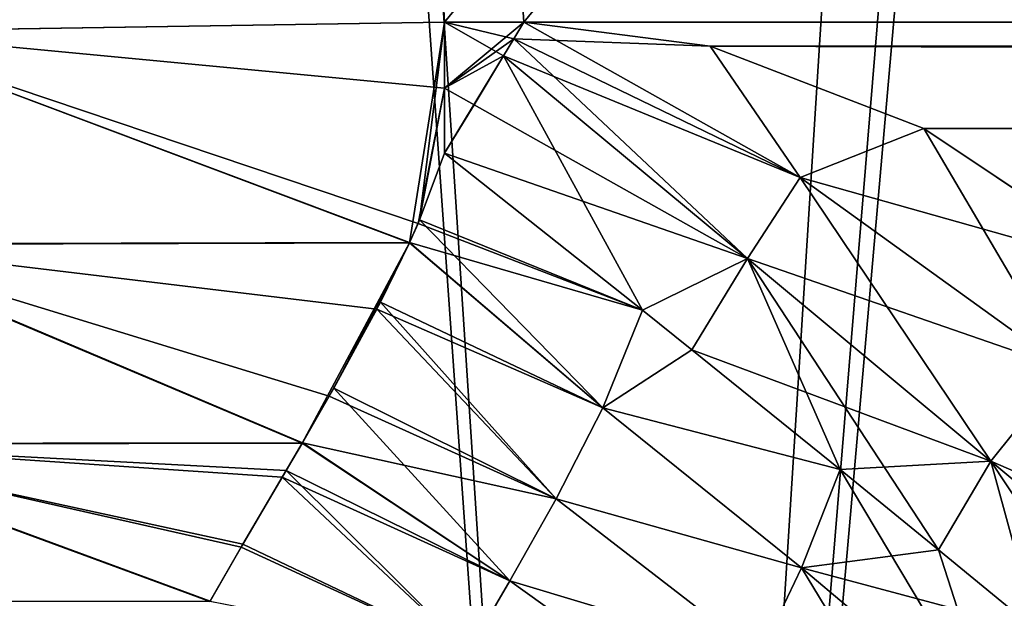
# Model space of a CAD drawing. Header units: millimetres. Extents: x -294 to 294, y -16 to 444.
# Tile 28 of 256: x -220.56 to -212.57, y 34.12 to 38.81. Entities that reach past the tile are written whole.
import ezdxf

# ---------------------------------------------------------------- set-up
doc = ezdxf.new("R2010")
doc.units = ezdxf.units.MM
doc.header["$LTSCALE"] = 65.185185
for name, color, linetype in [('559', 7, 'CONTINUOUS'), ('561', 7, 'CONTINUOUS'), ('569', 7, 'CONTINUOUS'), ('590', 7, 'CONTINUOUS'), ('591', 7, 'CONTINUOUS'), ('592', 7, 'CONTINUOUS'), ('593', 7, 'CONTINUOUS'), ('610', 7, 'CONTINUOUS'), ('611', 7, 'CONTINUOUS'), ('612', 7, 'CONTINUOUS'), ('624', 7, 'CONTINUOUS'), ('625', 7, 'CONTINUOUS'), ('626', 7, 'CONTINUOUS'), ('628', 7, 'CONTINUOUS'), ('629', 7, 'CONTINUOUS'), ('644', 7, 'CONTINUOUS'), ('713', 7, 'CONTINUOUS'), ('716', 7, 'CONTINUOUS'), ('724', 7, 'CONTINUOUS'), ('726', 7, 'CONTINUOUS')]:
    doc.layers.add(name, color=color, linetype=linetype)

msp = doc.modelspace()

# ---------------------------------------------------------------- linework, layer by layer
at = {"layer": '559', "linetype": 'Continuous'}
for points in [[(-238.5, 100, 19), (-238.5, -16, 19), (238.5, -16, 19), (-238.5, 100, 19)], [(-238.5, 100, 19), (238.5, -16, 19), (238.5, 100, 19), (-238.5, 100, 19)]]:
    msp.add_3dface(points, dxfattribs=at)
at = {"layer": '561', "linetype": 'Continuous'}
for points in [[(-238.5, 0), (-238.5, 100), (-9.3062, 54.7815), (-238.5, 0)], [(-238.5, 0), (-9.3062, 54.7815), (-10.2662, 54.158), (-238.5, 0)], [(-238.5, 0), (-10.2662, 54.158), (-10.9229, 53.2203), (-238.5, 0)], [(-11.1805, 52.1047), (-238.5, 0), (-10.9229, 53.2203), (-11.1805, 52.1047)], [(-13, 0), (-238.5, 0), (-11.1805, 52.1047), (-13, 0)]]:
    msp.add_3dface(points, dxfattribs=at)
at = {"layer": '569', "linetype": 'Continuous'}
for points in [[(53.8394, 371, -331.4526), (-238.8394, 371, -331.4526), (-217.1111, 38.7906, -319.8517), (53.8394, 371, -331.4526)], [(-216.4681, 38.7906, -319.8517), (53.8394, 371, -331.4526), (-217.1111, 38.7906, -319.8517), (-216.4681, 38.7906, -319.8517)], [(53.8394, 371, -331.4526), (-216.4681, 38.7906, -319.8517), (31.4681, 38.7906, -319.8517), (53.8394, 371, -331.4526)], [(-216.4681, 38.7906, -319.8517), (-214.9566, 38.595, -319.8449), (31.4681, 38.7906, -319.8517), (-216.4681, 38.7906, -319.8517)], [(31.4681, 38.7906, -319.8517), (-214.9566, 38.595, -319.8449), (29.9566, 38.595, -319.8449), (31.4681, 38.7906, -319.8517)], [(-214.9566, 38.595, -319.8449), (-213.2251, 37.9294, -319.8217), (29.9566, 38.595, -319.8449), (-214.9566, 38.595, -319.8449)], [(29.9566, 38.595, -319.8449), (-213.2251, 37.9294, -319.8217), (28.2252, 37.9295, -319.8217), (29.9566, 38.595, -319.8449)], [(-213.2251, 37.9294, -319.8217), (-211.4663, 36.7522, -319.7806), (28.2252, 37.9295, -319.8217), (-213.2251, 37.9294, -319.8217)]]:
    msp.add_3dface(points, dxfattribs=at)
at = {"layer": '590', "linetype": 'Continuous'}
for points in [[(-238.8394, 371, -15.5474), (53.8394, 371, -15.5474), (32.1111, 38.7906, -27.1483), (-238.8394, 371, -15.5474)], [(-217.1111, 38.7906, -27.1483), (-238.8394, 371, -15.5474), (-216.4681, 38.7906, -27.1483), (-217.1111, 38.7906, -27.1483)], [(-216.4681, 38.7906, -27.1483), (-238.8394, 371, -15.5474), (31.4681, 38.7906, -27.1483), (-216.4681, 38.7906, -27.1483)], [(31.4681, 38.7906, -27.1483), (-238.8394, 371, -15.5474), (32.1111, 38.7906, -27.1483), (31.4681, 38.7906, -27.1483)], [(-214.9566, 38.595, -27.1551), (-216.4681, 38.7906, -27.1483), (29.9566, 38.595, -27.1551), (-214.9566, 38.595, -27.1551)], [(29.9566, 38.595, -27.1551), (-216.4681, 38.7906, -27.1483), (31.4681, 38.7906, -27.1483), (29.9566, 38.595, -27.1551)], [(-213.2252, 37.9295, -27.1783), (-214.9566, 38.595, -27.1551), (28.2251, 37.9294, -27.1783), (-213.2252, 37.9295, -27.1783)], [(28.2251, 37.9294, -27.1783), (-214.9566, 38.595, -27.1551), (29.9566, 38.595, -27.1551), (28.2251, 37.9294, -27.1783)], [(-211.4664, 36.7522, -27.2194), (-213.2252, 37.9295, -27.1783), (26.4663, 36.7522, -27.2194), (-211.4664, 36.7522, -27.2194)], [(26.4663, 36.7522, -27.2194), (-213.2252, 37.9295, -27.1783), (28.2251, 37.9294, -27.1783), (26.4663, 36.7522, -27.2194)]]:
    msp.add_3dface(points, dxfattribs=at)
at = {"layer": '591', "linetype": 'Continuous'}
msp.add_3dface([(-238.8394, 371, -15.5474), (-217.1111, 38.7906, -27.1483), (-221.9521, 38.7134, -27.696), (-238.8394, 371, -15.5474)], dxfattribs=at)
at = {"layer": '592', "linetype": 'Continuous'}
for points in [[(-221.9521, 38.7134, -27.696), (-217.1111, 38.7906, -27.1483), (-217.3965, 37.0011, -27.4898), (-221.9521, 38.7134, -27.696)], [(-217.3965, 37.0011, -27.4898), (-217.1111, 38.7906, -27.1483), (-217.3137, 37.1869, -27.4267), (-217.3965, 37.0011, -27.4898)], [(-217.3137, 37.1869, -27.4267), (-217.1111, 38.7906, -27.1483), (-217.1111, 38.2562, -27.1909), (-217.3137, 37.1869, -27.4267)], [(-221.9521, 38.7134, -27.696), (-217.3965, 37.0011, -27.4898), (-222.0802, 36.9871, -28.0751), (-221.9521, 38.7134, -27.696)], [(-217.1111, 37.7289, -27.2808), (-217.3137, 37.1869, -27.4267), (-217.1111, 38.2562, -27.1909), (-217.1111, 37.7289, -27.2808)], [(-218.2668, 35.3762, -28.3951), (-222.4825, 35.3706, -29.0796), (-222.0802, 36.9871, -28.0751), (-218.2668, 35.3762, -28.3951)], [(-217.3965, 37.0011, -27.4898), (-218.2668, 35.3762, -28.3951), (-222.0802, 36.9871, -28.0751), (-217.3965, 37.0011, -27.4898)], [(-218.01, 35.8231, -28.0742), (-218.2668, 35.3762, -28.3951), (-217.3965, 37.0011, -27.4898), (-218.01, 35.8231, -28.0742)], [(-217.6321, 36.5194, -27.6882), (-218.01, 35.8231, -28.0742), (-217.3965, 37.0011, -27.4898), (-217.6321, 36.5194, -27.6882)], [(-218.2668, 35.3762, -28.3951), (-218.3963, 35.1555, -28.5787), (-222.4825, 35.3706, -29.0796), (-218.2668, 35.3762, -28.3951)], [(-219.0154, 34.0941, -29.7844), (-222.6994, 34.0947, -30.5178), (-222.4825, 35.3706, -29.0796), (-219.0154, 34.0941, -29.7844)], [(-218.7476, 34.5585, -29.178), (-219.0154, 34.0941, -29.7844), (-222.4825, 35.3706, -29.0796), (-218.7476, 34.5585, -29.178)], [(-218.3963, 35.1555, -28.5787), (-218.7476, 34.5585, -29.178), (-222.4825, 35.3706, -29.0796), (-218.3963, 35.1555, -28.5787)]]:
    msp.add_3dface(points, dxfattribs=at)
at = {"layer": '593', "linetype": 'Continuous'}
for points in [[(-217.3137, 37.1869, -27.4267), (-217.1111, 37.7289, -27.2808), (-215.5075, 36.4565, -27.5079), (-217.3137, 37.1869, -27.4267)], [(-217.3965, 37.0011, -27.4898), (-217.3137, 37.1869, -27.4267), (-215.8284, 35.6637, -27.8741), (-217.3965, 37.0011, -27.4898)], [(-215.8284, 35.6637, -27.8741), (-217.3137, 37.1869, -27.4267), (-215.5075, 36.4565, -27.5079), (-215.8284, 35.6637, -27.8741)], [(-217.6321, 36.5194, -27.6882), (-217.3965, 37.0011, -27.4898), (-215.8284, 35.6637, -27.8741), (-217.6321, 36.5194, -27.6882)], [(-218.01, 35.8231, -28.0742), (-217.6321, 36.5194, -27.6882), (-216.2061, 34.9262, -28.3623), (-218.01, 35.8231, -28.0742)], [(-216.2061, 34.9262, -28.3623), (-217.6321, 36.5194, -27.6882), (-215.8284, 35.6637, -27.8741), (-216.2061, 34.9262, -28.3623)], [(-215.8284, 35.6637, -27.8741), (-215.5075, 36.4565, -27.5079), (-215.1054, 36.1343, -27.5503), (-215.8284, 35.6637, -27.8741)], [(-213.9036, 35.1637, -27.6418), (-215.8284, 35.6637, -27.8741), (-215.1054, 36.1343, -27.5503), (-213.9036, 35.1637, -27.6418)], [(-218.2668, 35.3762, -28.3951), (-218.01, 35.8231, -28.0742), (-216.5819, 34.2611, -28.9727), (-218.2668, 35.3762, -28.3951)], [(-216.5819, 34.2611, -28.9727), (-218.01, 35.8231, -28.0742), (-216.2061, 34.9262, -28.3623), (-216.5819, 34.2611, -28.9727)], [(-216.2061, 34.9262, -28.3623), (-215.8284, 35.6637, -27.8741), (-214.2179, 34.3674, -28.0643), (-216.2061, 34.9262, -28.3623)], [(-215.8284, 35.6637, -27.8741), (-213.9036, 35.1637, -27.6418), (-214.2179, 34.3674, -28.0643), (-215.8284, 35.6637, -27.8741)], [(-218.3963, 35.1555, -28.5787), (-218.2668, 35.3762, -28.3951), (-216.5819, 34.2611, -28.9727), (-218.3963, 35.1555, -28.5787)], [(-218.7476, 34.5585, -29.178), (-218.3963, 35.1555, -28.5787), (-216.9172, 33.6867, -29.7021), (-218.7476, 34.5585, -29.178)], [(-216.9172, 33.6867, -29.7021), (-218.3963, 35.1555, -28.5787), (-216.5819, 34.2611, -28.9727), (-216.9172, 33.6867, -29.7021)], [(-213.9036, 35.1637, -27.6418), (-212.6285, 33.0266, -28.0924), (-214.2179, 34.3674, -28.0643), (-213.9036, 35.1637, -27.6418)], [(-213.1064, 34.5135, -27.6734), (-212.6285, 33.0266, -28.0924), (-213.9036, 35.1637, -27.6418), (-213.1064, 34.5135, -27.6734)], [(-216.5819, 34.2611, -28.9727), (-216.2061, 34.9262, -28.3623), (-214.5582, 33.6544, -28.595), (-216.5819, 34.2611, -28.9727)], [(-216.2061, 34.9262, -28.3623), (-214.2179, 34.3674, -28.0643), (-214.5582, 33.6544, -28.595), (-216.2061, 34.9262, -28.3623)], [(-219.0154, 34.0941, -29.7844), (-218.7476, 34.5585, -29.178), (-216.9172, 33.6867, -29.7021), (-219.0154, 34.0941, -29.7844)], [(-212.3059, 33.8556, -27.6815), (-212.6285, 33.0266, -28.0924), (-213.1064, 34.5135, -27.6734), (-212.3059, 33.8556, -27.6815)], [(-214.2179, 34.3674, -28.0643), (-212.9581, 32.2918, -28.6037), (-214.5582, 33.6544, -28.595), (-214.2179, 34.3674, -28.0643)], [(-212.6285, 33.0266, -28.0924), (-212.9581, 32.2918, -28.6037), (-214.2179, 34.3674, -28.0643), (-212.6285, 33.0266, -28.0924)], [(-216.9172, 33.6867, -29.7021), (-216.5819, 34.2611, -28.9727), (-214.8716, 33.0348, -29.2281), (-216.9172, 33.6867, -29.7021)], [(-216.5819, 34.2611, -28.9727), (-214.5582, 33.6544, -28.595), (-214.8716, 33.0348, -29.2281), (-216.5819, 34.2611, -28.9727)]]:
    msp.add_3dface(points, dxfattribs=at)
at = {"layer": '610', "linetype": 'Continuous'}
for points in [[(-216.6326, 38.5174, -27.164), (-214.6564, 36.8756, -27.2776), (-216.8725, 38.1209, -27.2093), (-216.6326, 38.5174, -27.164)], [(-214.6564, 36.8756, -27.2776), (-217.1111, 37.7289, -27.2808), (-216.8725, 38.1209, -27.2093), (-214.6564, 36.8756, -27.2776)], [(-215.5075, 36.4565, -27.5079), (-217.1111, 37.7289, -27.2808), (-214.6564, 36.8756, -27.2776), (-215.5075, 36.4565, -27.5079)], [(-215.1054, 36.1343, -27.5503), (-215.5075, 36.4565, -27.5079), (-214.6564, 36.8756, -27.2776), (-215.1054, 36.1343, -27.5503)], [(-212.6806, 35.2312, -27.3534), (-215.1054, 36.1343, -27.5503), (-214.6564, 36.8756, -27.2776), (-212.6806, 35.2312, -27.3534)], [(-213.9036, 35.1637, -27.6418), (-215.1054, 36.1343, -27.5503), (-212.6806, 35.2312, -27.3534), (-213.9036, 35.1637, -27.6418)], [(-213.1064, 34.5135, -27.6734), (-213.9036, 35.1637, -27.6418), (-212.6806, 35.2312, -27.3534), (-213.1064, 34.5135, -27.6734)], [(-212.3059, 33.8556, -27.6815), (-213.1064, 34.5135, -27.6734), (-212.6806, 35.2312, -27.3534), (-212.3059, 33.8556, -27.6815)], [(-210.7058, 33.5845, -27.3915), (-212.3059, 33.8556, -27.6815), (-212.6806, 35.2312, -27.3534), (-210.7058, 33.5845, -27.3915)]]:
    msp.add_3dface(points, dxfattribs=at)
at = {"layer": '611', "linetype": 'Continuous'}
for points in [[(-216.4681, 38.7906, -27.1483), (-214.9566, 38.595, -27.1551), (-216.5503, 38.6539, -27.1546), (-216.4681, 38.7906, -27.1483)], [(-214.2293, 37.5323, -27.1804), (-216.6326, 38.5174, -27.164), (-216.5503, 38.6539, -27.1546), (-214.2293, 37.5323, -27.1804)], [(-214.9566, 38.595, -27.1551), (-214.2293, 37.5323, -27.1804), (-216.5503, 38.6539, -27.1546), (-214.9566, 38.595, -27.1551)], [(-214.9566, 38.595, -27.1551), (-213.2252, 37.9295, -27.1783), (-214.2293, 37.5323, -27.1804), (-214.9566, 38.595, -27.1551)], [(-214.6564, 36.8756, -27.2776), (-216.6326, 38.5174, -27.164), (-214.2293, 37.5323, -27.1804), (-214.6564, 36.8756, -27.2776)], [(-213.2252, 37.9295, -27.1783), (-211.4664, 36.7522, -27.2194), (-214.2293, 37.5323, -27.1804), (-213.2252, 37.9295, -27.1783)], [(-212.0798, 35.9818, -27.2181), (-214.6564, 36.8756, -27.2776), (-214.2293, 37.5323, -27.1804), (-212.0798, 35.9818, -27.2181)], [(-211.4664, 36.7522, -27.2194), (-212.0798, 35.9818, -27.2181), (-214.2293, 37.5323, -27.1804), (-211.4664, 36.7522, -27.2194)], [(-212.6806, 35.2312, -27.3534), (-214.6564, 36.8756, -27.2776), (-212.0798, 35.9818, -27.2181), (-212.6806, 35.2312, -27.3534)], [(-210.1742, 34.142, -27.2969), (-212.6806, 35.2312, -27.3534), (-212.0798, 35.9818, -27.2181), (-210.1742, 34.142, -27.2969)], [(-210.7058, 33.5845, -27.3915), (-212.6806, 35.2312, -27.3534), (-210.1742, 34.142, -27.2969), (-210.7058, 33.5845, -27.3915)]]:
    msp.add_3dface(points, dxfattribs=at)
at = {"layer": '612', "linetype": 'Continuous'}
for points in [[(-217.1111, 38.7906, -27.1483), (-216.4681, 38.7906, -27.1483), (-216.5503, 38.6539, -27.1546), (-217.1111, 38.7906, -27.1483)], [(-217.1111, 38.2562, -27.1909), (-217.1111, 38.7906, -27.1483), (-216.6326, 38.5174, -27.164), (-217.1111, 38.2562, -27.1909)], [(-216.6326, 38.5174, -27.164), (-217.1111, 38.7906, -27.1483), (-216.5503, 38.6539, -27.1546), (-216.6326, 38.5174, -27.164)], [(-217.1111, 38.2562, -27.1909), (-216.6326, 38.5174, -27.164), (-216.8725, 38.1209, -27.2093), (-217.1111, 38.2562, -27.1909)], [(-217.1111, 37.7289, -27.2808), (-217.1111, 38.2562, -27.1909), (-216.8725, 38.1209, -27.2093), (-217.1111, 37.7289, -27.2808)]]:
    msp.add_3dface(points, dxfattribs=at)
at = {"layer": '624', "linetype": 'Continuous'}
for points in [[(-217.1111, 38.7906, -319.8517), (-221.9526, 38.7134, -319.3039), (-217.1111, 38.2565, -319.8092), (-217.1111, 38.7906, -319.8517)], [(-222.0785, 36.9923, -318.9273), (-217.3952, 37.004, -319.5112), (-221.9526, 38.7134, -319.3039), (-222.0785, 36.9923, -318.9273)], [(-217.3952, 37.004, -319.5112), (-217.3263, 37.1577, -319.5638), (-221.9526, 38.7134, -319.3039), (-217.3952, 37.004, -319.5112)], [(-221.9526, 38.7134, -319.3039), (-217.3263, 37.1577, -319.5638), (-217.1111, 38.2565, -319.8092), (-221.9526, 38.7134, -319.3039)], [(-217.3263, 37.1577, -319.5638), (-217.1111, 37.7289, -319.7192), (-217.1111, 38.2565, -319.8092), (-217.3263, 37.1577, -319.5638)], [(-218.2641, 35.3807, -318.6085), (-222.0785, 36.9923, -318.9273), (-222.4813, 35.375, -317.9242), (-218.2641, 35.3807, -318.6085)], [(-217.3952, 37.004, -319.5112), (-222.0785, 36.9923, -318.9273), (-217.661, 36.4636, -319.2854), (-217.3952, 37.004, -319.5112)], [(-217.661, 36.4636, -319.2854), (-222.0785, 36.9923, -318.9273), (-218.0462, 35.7593, -318.8838), (-217.661, 36.4636, -319.2854)], [(-218.0462, 35.7593, -318.8838), (-222.0785, 36.9923, -318.9273), (-218.2641, 35.3807, -318.6085), (-218.0462, 35.7593, -318.8838)], [(-219.0135, 34.0975, -317.2207), (-222.4813, 35.375, -317.9242), (-222.6996, 34.0979, -316.4869), (-219.0135, 34.0975, -317.2207)], [(-218.2641, 35.3807, -318.6085), (-222.4813, 35.375, -317.9242), (-218.4279, 35.1015, -318.3737), (-218.2641, 35.3807, -318.6085)], [(-218.4279, 35.1015, -318.3737), (-222.4813, 35.375, -317.9242), (-218.7609, 34.5358, -317.7956), (-218.4279, 35.1015, -318.3737)], [(-218.7609, 34.5358, -317.7956), (-222.4813, 35.375, -317.9242), (-219.0135, 34.0975, -317.2207), (-218.7609, 34.5358, -317.7956)]]:
    msp.add_3dface(points, dxfattribs=at)
at = {"layer": '625', "linetype": 'Continuous'}
for points in [[(-217.1111, 37.7289, -319.7192), (-217.3263, 37.1577, -319.5638), (-215.5075, 36.4566, -319.4921), (-217.1111, 37.7289, -319.7192)], [(-217.3263, 37.1577, -319.5638), (-217.3952, 37.004, -319.5112), (-215.5075, 36.4566, -319.4921), (-217.3263, 37.1577, -319.5638)], [(-217.3952, 37.004, -319.5112), (-217.661, 36.4636, -319.2854), (-215.8284, 35.6637, -319.1259), (-217.3952, 37.004, -319.5112)], [(-215.5075, 36.4566, -319.4921), (-217.3952, 37.004, -319.5112), (-215.8284, 35.6637, -319.1259), (-215.5075, 36.4566, -319.4921)], [(-217.661, 36.4636, -319.2854), (-218.0462, 35.7593, -318.8838), (-216.2061, 34.9262, -318.6377), (-217.661, 36.4636, -319.2854)], [(-215.8284, 35.6637, -319.1259), (-217.661, 36.4636, -319.2854), (-216.2061, 34.9262, -318.6377), (-215.8284, 35.6637, -319.1259)], [(-215.5075, 36.4566, -319.4921), (-215.8284, 35.6637, -319.1259), (-215.1055, 36.1344, -319.4497), (-215.5075, 36.4566, -319.4921)], [(-215.8284, 35.6637, -319.1259), (-213.9036, 35.1637, -319.3582), (-215.1055, 36.1344, -319.4497), (-215.8284, 35.6637, -319.1259)], [(-218.0462, 35.7593, -318.8838), (-218.2641, 35.3807, -318.6085), (-216.2061, 34.9262, -318.6377), (-218.0462, 35.7593, -318.8838)], [(-215.8284, 35.6637, -319.1259), (-216.2061, 34.9262, -318.6377), (-214.2179, 34.3674, -318.9358), (-215.8284, 35.6637, -319.1259)], [(-215.8284, 35.6637, -319.1259), (-214.2179, 34.3674, -318.9358), (-213.9036, 35.1637, -319.3582), (-215.8284, 35.6637, -319.1259)], [(-218.2641, 35.3807, -318.6085), (-218.4279, 35.1015, -318.3737), (-216.5819, 34.2611, -318.0273), (-218.2641, 35.3807, -318.6085)], [(-216.2061, 34.9262, -318.6377), (-218.2641, 35.3807, -318.6085), (-216.5819, 34.2611, -318.0273), (-216.2061, 34.9262, -318.6377)], [(-214.2179, 34.3674, -318.9358), (-213.1064, 34.5135, -319.3266), (-213.9036, 35.1637, -319.3582), (-214.2179, 34.3674, -318.9358)], [(-218.4279, 35.1015, -318.3737), (-218.7609, 34.5358, -317.7956), (-216.9172, 33.6867, -317.298), (-218.4279, 35.1015, -318.3737)], [(-216.5819, 34.2611, -318.0273), (-218.4279, 35.1015, -318.3737), (-216.9172, 33.6867, -317.298), (-216.5819, 34.2611, -318.0273)], [(-216.2061, 34.9262, -318.6377), (-216.5819, 34.2611, -318.0273), (-214.5582, 33.6544, -318.405), (-216.2061, 34.9262, -318.6377)], [(-216.2061, 34.9262, -318.6377), (-214.5582, 33.6544, -318.405), (-214.2179, 34.3674, -318.9358), (-216.2061, 34.9262, -318.6377)], [(-218.7609, 34.5358, -317.7956), (-219.0135, 34.0975, -317.2207), (-216.9172, 33.6867, -317.298), (-218.7609, 34.5358, -317.7956)], [(-212.3059, 33.8556, -319.3185), (-213.1064, 34.5135, -319.3266), (-214.2179, 34.3674, -318.9358), (-212.3059, 33.8556, -319.3185)], [(-214.5582, 33.6544, -318.405), (-212.6285, 33.0266, -318.9076), (-214.2179, 34.3674, -318.9358), (-214.5582, 33.6544, -318.405)], [(-212.6285, 33.0266, -318.9076), (-212.3059, 33.8556, -319.3185), (-214.2179, 34.3674, -318.9358), (-212.6285, 33.0266, -318.9076)], [(-216.5819, 34.2611, -318.0273), (-216.9172, 33.6867, -317.298), (-214.8716, 33.0348, -317.7719), (-216.5819, 34.2611, -318.0273)], [(-216.5819, 34.2611, -318.0273), (-214.8716, 33.0348, -317.7719), (-214.5582, 33.6544, -318.405), (-216.5819, 34.2611, -318.0273)]]:
    msp.add_3dface(points, dxfattribs=at)
at = {"layer": '626', "linetype": 'Continuous'}
for points in [[(-217.1111, 37.7289, -319.7192), (-215.5075, 36.4566, -319.4921), (-216.6326, 38.5174, -319.836), (-217.1111, 37.7289, -319.7192)], [(-216.8725, 38.1209, -319.7907), (-217.1111, 37.7289, -319.7192), (-216.6326, 38.5174, -319.836), (-216.8725, 38.1209, -319.7907)], [(-216.6326, 38.5174, -319.836), (-215.5075, 36.4566, -319.4921), (-214.6562, 36.8755, -319.7224), (-216.6326, 38.5174, -319.836)], [(-215.5075, 36.4566, -319.4921), (-215.1055, 36.1344, -319.4497), (-214.6562, 36.8755, -319.7224), (-215.5075, 36.4566, -319.4921)], [(-215.1055, 36.1344, -319.4497), (-213.9036, 35.1637, -319.3582), (-214.6562, 36.8755, -319.7224), (-215.1055, 36.1344, -319.4497)], [(-213.9036, 35.1637, -319.3582), (-213.1064, 34.5135, -319.3266), (-214.6562, 36.8755, -319.7224), (-213.9036, 35.1637, -319.3582)], [(-214.6562, 36.8755, -319.7224), (-213.1064, 34.5135, -319.3266), (-212.6809, 35.2315, -319.6466), (-214.6562, 36.8755, -319.7224)], [(-213.1064, 34.5135, -319.3266), (-212.3059, 33.8556, -319.3185), (-212.6809, 35.2315, -319.6466), (-213.1064, 34.5135, -319.3266)], [(-212.3059, 33.8556, -319.3185), (-211.1205, 32.8719, -319.3504), (-212.6809, 35.2315, -319.6466), (-212.3059, 33.8556, -319.3185)], [(-212.6809, 35.2315, -319.6466), (-211.1205, 32.8719, -319.3504), (-210.7064, 33.5851, -319.6085), (-212.6809, 35.2315, -319.6466)]]:
    msp.add_3dface(points, dxfattribs=at)
at = {"layer": '628', "linetype": 'Continuous'}
for points in [[(-214.2293, 37.5323, -319.8196), (-216.4681, 38.7906, -319.8517), (-216.5503, 38.6539, -319.8454), (-214.2293, 37.5323, -319.8196)], [(-214.9566, 38.595, -319.8449), (-216.4681, 38.7906, -319.8517), (-214.2293, 37.5323, -319.8196), (-214.9566, 38.595, -319.8449)], [(-216.6326, 38.5174, -319.836), (-214.6562, 36.8755, -319.7224), (-216.5503, 38.6539, -319.8454), (-216.6326, 38.5174, -319.836)], [(-214.6562, 36.8755, -319.7224), (-214.2293, 37.5323, -319.8196), (-216.5503, 38.6539, -319.8454), (-214.6562, 36.8755, -319.7224)], [(-213.2251, 37.9294, -319.8217), (-214.9566, 38.595, -319.8449), (-214.2293, 37.5323, -319.8196), (-213.2251, 37.9294, -319.8217)], [(-212.0798, 35.9818, -319.7819), (-213.2251, 37.9294, -319.8217), (-214.2293, 37.5323, -319.8196), (-212.0798, 35.9818, -319.7819)], [(-211.4663, 36.7522, -319.7806), (-213.2251, 37.9294, -319.8217), (-212.0798, 35.9818, -319.7819), (-211.4663, 36.7522, -319.7806)], [(-214.6562, 36.8755, -319.7224), (-212.6809, 35.2315, -319.6466), (-214.2293, 37.5323, -319.8196), (-214.6562, 36.8755, -319.7224)], [(-212.6809, 35.2315, -319.6466), (-212.0798, 35.9818, -319.7819), (-214.2293, 37.5323, -319.8196), (-212.6809, 35.2315, -319.6466)], [(-212.6809, 35.2315, -319.6466), (-210.7064, 33.5851, -319.6085), (-212.0798, 35.9818, -319.7819), (-212.6809, 35.2315, -319.6466)]]:
    msp.add_3dface(points, dxfattribs=at)
at = {"layer": '629', "linetype": 'Continuous'}
for points in [[(-216.4681, 38.7906, -319.8517), (-217.1111, 38.7906, -319.8517), (-217.1111, 38.2565, -319.8092), (-216.4681, 38.7906, -319.8517)], [(-216.4681, 38.7906, -319.8517), (-217.1111, 38.2565, -319.8092), (-216.5503, 38.6539, -319.8454), (-216.4681, 38.7906, -319.8517)], [(-217.1111, 38.2565, -319.8092), (-216.6326, 38.5174, -319.836), (-216.5503, 38.6539, -319.8454), (-217.1111, 38.2565, -319.8092)], [(-217.1111, 38.2565, -319.8092), (-216.8725, 38.1209, -319.7907), (-216.6326, 38.5174, -319.836), (-217.1111, 38.2565, -319.8092)], [(-217.1111, 38.2565, -319.8092), (-217.1111, 37.7289, -319.7192), (-216.8725, 38.1209, -319.7907), (-217.1111, 38.2565, -319.8092)]]:
    msp.add_3dface(points, dxfattribs=at)
at = {"layer": '644', "linetype": 'Continuous'}
for points in [[(-238.8394, 371, -331.4526), (-240.3556, 371, -331.3541), (-217.1111, 38.7906, -319.8517), (-238.8394, 371, -331.4526)], [(-217.1111, 38.7906, -319.8517), (-240.3556, 371, -331.3541), (-221.9526, 38.7134, -319.3039), (-217.1111, 38.7906, -319.8517)]]:
    msp.add_3dface(points, dxfattribs=at)
at = {"layer": '713', "linetype": 'Continuous'}
for points in [[(-193.25, 369, -13.6159), (-238.7131, 369, -13.6161), (-215.5596, 15, -25.9778), (-193.25, 369, -13.6159)], [(-193.25, 369, -13.6159), (-215.5596, 15, -25.9778), (-193.25, 286, -16.5143), (-193.25, 369, -13.6159)], [(-215.5596, 15, -25.9778), (-205.5413, 15, -25.9778), (8.25, 286, -16.5143), (-215.5596, 15, -25.9778)], [(-193.25, 286, -16.5143), (-215.5596, 15, -25.9778), (-191.75, 286, -16.5143), (-193.25, 286, -16.5143)], [(-191.75, 286, -16.5143), (-215.5596, 15, -25.9778), (6.75, 286, -16.5143), (-191.75, 286, -16.5143)], [(6.75, 286, -16.5143), (-215.5596, 15, -25.9778), (8.25, 286, -16.5143), (6.75, 286, -16.5143)]]:
    msp.add_3dface(points, dxfattribs=at)
at = {"layer": '716', "linetype": 'Continuous'}
for points in [[(-238.7131, 369, -333.3839), (-193.25, 286, -330.4857), (-205.5413, 15, -321.0222), (-238.7131, 369, -333.3839)], [(-215.5596, 15, -321.0222), (-238.7131, 369, -333.3839), (-205.5413, 15, -321.0222), (-215.5596, 15, -321.0222)]]:
    msp.add_3dface(points, dxfattribs=at)
at = {"layer": '724', "linetype": 'Continuous'}
msp.add_3dface([(-238.7131, 369, -333.3839), (-215.5596, 15, -321.0222), (-221.0064, 15, -320.4115), (-238.7131, 369, -333.3839)], dxfattribs=at)
at = {"layer": '726', "linetype": 'Continuous'}
for points in [[(-238.7131, 369, -13.6161), (-240.4979, 369, -13.7319), (-215.5596, 15, -25.9778), (-238.7131, 369, -13.6161)], [(-215.5596, 15, -25.9778), (-240.4979, 369, -13.7319), (-221.0144, 15, -26.5917), (-215.5596, 15, -25.9778)]]:
    msp.add_3dface(points, dxfattribs=at)

doc.saveas('drawing.dxf')
